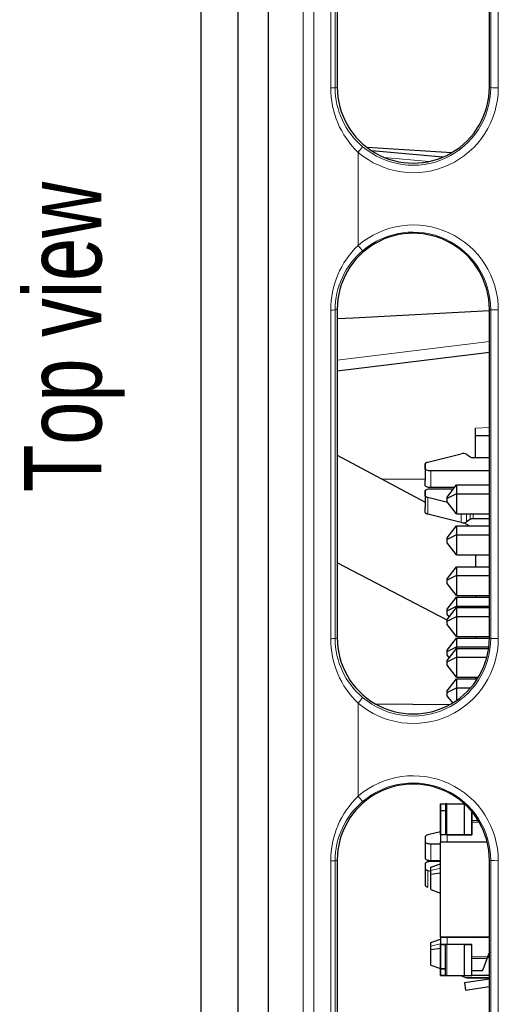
# Model space of a CAD drawing. Header units: millimetres. Extents: x 17 to 414, y 5 to 292.
# Tile 15 of 53: x 178 to 191, y 42 to 69. Entities that reach past the tile are written whole.
import ezdxf

# ---------------------------------------------------------------- set-up
doc = ezdxf.new("R2010")
doc.units = ezdxf.units.MM
doc.styles.add('SLDTEXTSTYLE0', font='TXT', dxfattribs={"width": 0.75})

msp = doc.modelspace()

# ---------------------------------------------------------------- linework, layer by layer
at = {"color": 7, "linetype": 'Continuous', "lineweight": 25}
for p, q in [((183.062, 25.784), (183.062, 105.164)), ((184.062, 105.041), (184.062, 25.767)), ((184.905, 25.767), (184.905, 105.06)), ((186.781, 82.322), (186.781, 66.824)), ((190.946, 66.823), (190.946, 82.321)), ((189.914, 65.026), (187.602, 65.167)), ((189.668, 64.903), (187.725, 65.081)), ((186.781, 60.742), (186.781, 51.743)), ((190.946, 51.742), (190.946, 60.741)), ((190.946, 59.557), (186.781, 59.045)), ((190.562, 56.682), (190.562, 57.487)), ((190.946, 57.276), (190.562, 57.263)), ((186.781, 56.745), (189.189, 55.458)), ((189.261, 56.558), (190.178, 56.783)), ((190.316, 56.77), (190.416, 56.702)), ((190.502, 56.682), (190.946, 56.682)), ((189.189, 56.377), (189.189, 56.506)), ((189.189, 56.506), (189.189, 56.049)), ((189.189, 56.377), (189.189, 56.049)), ((189.189, 56.077), (188.009, 56.089)), ((190.946, 56.316), (189.339, 56.316)), ((189.189, 55.921), (189.189, 56.049)), ((189.988, 55.86), (189.339, 55.86)), ((189.339, 55.828), (189.964, 55.828)), ((189.792, 55.6), (190.042, 55.93)), ((190.042, 55.93), (190.042, 55.686)), ((190.042, 55.93), (190.946, 55.93)), ((189.189, 55.639), (189.189, 55.767)), ((189.189, 55.767), (189.189, 55.31)), ((189.189, 55.639), (189.189, 55.31)), ((189.803, 55.453), (189.261, 55.587)), ((190.042, 55.686), (189.792, 55.56)), ((189.792, 55.56), (189.792, 55.6)), ((189.792, 55.468), (189.792, 55.56)), ((190.042, 55.686), (190.042, 55.138)), ((190.042, 55.686), (190.946, 55.686)), ((189.189, 55.182), (189.189, 55.31)), ((190.042, 55.138), (189.792, 55.468)), ((190.178, 54.904), (189.261, 55.13)), ((190.042, 55.138), (190.946, 55.138)), ((190.946, 55.005), (190.502, 55.005)), ((189.792, 54.482), (190.042, 54.812)), ((190.042, 54.812), (190.042, 54.568)), ((190.042, 54.812), (190.946, 54.812)), ((190.236, 54.899), (190.398, 54.812)), ((190.416, 54.986), (190.316, 54.918)), ((190.042, 54.568), (189.792, 54.441)), ((189.792, 54.441), (189.792, 54.482)), ((190.042, 54.568), (190.042, 54.02)), ((190.042, 54.568), (190.946, 54.568)), ((189.792, 54.35), (189.792, 54.441)), ((190.042, 54.02), (189.792, 54.35)), ((190.042, 54.02), (190.946, 54.02)), ((190.562, 54.02), (190.562, 53.693)), ((189.792, 52.23), (186.781, 53.796)), ((189.792, 53.363), (190.042, 53.693)), ((190.042, 53.693), (190.042, 53.449)), ((190.042, 53.693), (190.946, 53.693)), ((190.042, 53.449), (189.792, 53.323)), ((190.042, 53.449), (190.042, 52.901)), ((190.042, 53.449), (190.946, 53.449)), ((189.792, 53.323), (189.792, 53.363)), ((189.792, 53.231), (189.792, 53.323)), ((190.042, 52.901), (189.792, 53.231)), ((189.792, 52.529), (190.042, 52.859)), ((190.042, 52.901), (190.946, 52.901)), ((190.042, 52.859), (190.042, 52.615)), ((190.042, 52.859), (190.946, 52.859)), ((190.562, 52.901), (190.562, 52.859)), ((189.792, 52.488), (190.042, 52.615)), ((189.792, 52.245), (190.042, 52.575)), ((190.042, 52.615), (190.042, 52.575)), ((190.042, 52.615), (190.946, 52.615)), ((190.042, 52.575), (190.042, 52.331)), ((190.042, 52.575), (190.946, 52.575)), ((189.792, 52.488), (189.792, 52.529)), ((189.792, 52.397), (189.792, 52.488)), ((189.849, 52.321), (189.792, 52.397)), ((189.792, 52.204), (190.042, 52.331)), ((190.042, 52.331), (190.042, 51.783)), ((190.042, 52.331), (190.946, 52.331)), ((189.792, 52.204), (189.792, 52.245)), ((189.792, 52.113), (189.792, 52.204)), ((190.042, 51.783), (189.792, 52.113)), ((190.042, 51.783), (190.946, 51.783)), ((190.562, 51.783), (190.562, 51.74)), ((189.792, 51.41), (190.042, 51.74)), ((189.792, 51.37), (190.042, 51.496)), ((190.042, 51.74), (190.042, 51.496)), ((190.042, 51.74), (190.946, 51.74)), ((190.042, 51.496), (190.042, 51.456)), ((190.042, 51.496), (190.932, 51.496)), ((189.792, 51.126), (190.042, 51.456)), ((189.792, 51.37), (189.792, 51.41)), ((189.792, 51.278), (189.792, 51.37)), ((189.849, 51.202), (189.792, 51.278)), ((190.042, 51.456), (190.042, 51.212)), ((190.042, 51.456), (190.926, 51.456)), ((189.792, 51.086), (190.042, 51.212)), ((189.792, 51.086), (189.792, 51.126)), ((189.792, 50.994), (189.792, 51.086)), ((190.042, 50.664), (189.792, 50.994)), ((190.042, 51.212), (190.042, 50.664)), ((190.042, 51.212), (190.878, 51.212)), ((189.792, 50.292), (190.042, 50.622)), ((190.042, 50.664), (190.645, 50.664)), ((190.042, 50.622), (190.042, 50.378)), ((190.042, 50.622), (190.619, 50.622)), ((190.562, 50.664), (190.562, 50.622)), ((189.792, 50.251), (190.042, 50.378)), ((189.792, 50.251), (189.792, 50.292)), ((189.792, 50.16), (189.792, 50.251)), ((189.942, 49.961), (189.792, 50.16)), ((190.042, 50.378), (190.042, 50.025)), ((190.042, 50.378), (190.437, 50.378)), ((189.859, 49.913), (187.837, 49.931)), ((189.612, 47.202), (189.612, 47.022)), ((189.612, 47.202), (189.612, 47.202)), ((189.612, 47.022), (189.612, 47.202)), ((189.612, 47.202), (189.612, 47.022)), ((189.612, 47.202), (189.612, 47.202)), ((189.612, 47.202), (189.612, 47.022)), ((189.612, 47.202), (189.742, 47.202)), ((189.742, 47.202), (189.742, 46.352)), ((189.742, 47.202), (189.742, 47.202)), ((189.779, 47.202), (190.256, 47.202)), ((190.268, 47.202), (190.256, 47.202)), ((189.612, 47.022), (189.612, 46.352)), ((189.612, 47.022), (189.612, 47.022)), ((189.612, 47.022), (189.612, 47.022)), ((189.612, 46.352), (189.612, 47.022)), ((189.612, 47.022), (189.742, 47.022)), ((190.462, 46.708), (190.462, 46.995)), ((190.462, 46.742), (190.462, 46.995)), ((190.462, 46.995), (190.462, 46.352)), ((190.462, 46.352), (190.462, 46.695)), ((189.612, 46.435), (189.261, 46.349)), ((189.189, 46.297), (189.189, 46.168)), ((189.189, 46.297), (189.189, 45.84)), ((189.189, 46.168), (189.189, 45.84)), ((189.339, 46.107), (189.612, 46.107)), ((189.612, 46.352), (189.612, 46.152)), ((189.612, 43.552), (189.612, 46.152)), ((190.887, 46.152), (189.612, 46.152)), ((189.612, 43.552), (189.612, 46.152)), ((189.612, 46.152), (189.612, 46.152)), ((189.742, 46.352), (189.742, 46.352)), ((190.462, 46.352), (189.792, 46.352)), ((189.792, 46.352), (190.256, 46.352)), ((190.268, 46.352), (190.462, 46.352)), ((189.189, 45.84), (189.189, 45.711)), ((186.781, 45.661), (186.781, 30.163)), ((189.339, 45.65), (189.612, 45.65)), ((189.612, 45.619), (189.339, 45.619)), ((189.342, 45.465), (189.612, 45.56)), ((190.946, 30.162), (190.946, 45.66)), ((189.189, 45.558), (189.189, 45.43)), ((189.189, 45.558), (189.189, 45.101)), ((189.189, 45.43), (189.189, 45.101)), ((189.261, 45.378), (189.342, 45.358)), ((189.342, 45.371), (189.342, 45.465)), ((189.342, 45.276), (189.342, 45.371)), ((189.342, 45.276), (189.612, 45.313)), ((189.189, 45.101), (189.189, 44.973)), ((189.342, 44.852), (189.342, 45.276)), ((189.342, 44.852), (189.612, 44.757)), ((189.342, 43.399), (189.612, 43.494)), ((189.612, 43.552), (189.612, 43.352)), ((190.946, 43.552), (189.612, 43.552)), ((189.612, 43.552), (189.612, 43.552)), ((189.612, 43.552), (189.742, 43.552)), ((189.742, 43.552), (190.946, 43.552)), ((189.342, 43.304), (189.342, 43.399)), ((189.342, 43.21), (189.342, 43.304)), ((189.342, 43.21), (189.612, 43.247)), ((189.342, 42.786), (189.342, 43.21)), ((189.612, 43.352), (189.742, 43.352)), ((189.612, 43.352), (189.612, 42.682)), ((189.612, 42.682), (189.612, 43.352)), ((189.742, 42.502), (189.742, 43.352)), ((190.462, 43.352), (189.792, 43.352)), ((190.256, 43.352), (189.792, 43.352)), ((190.268, 43.352), (190.462, 43.352)), ((190.462, 43.009), (190.462, 43.352)), ((190.462, 42.502), (190.462, 43.352)), ((190.946, 43.139), (190.898, 43.009)), ((190.946, 43.139), (190.898, 43.009)), ((190.462, 42.666), (190.462, 42.996)), ((190.462, 42.632), (190.462, 42.962)), ((190.774, 42.663), (190.889, 42.962)), ((190.898, 43.009), (190.898, 43.009)), ((189.342, 42.786), (189.612, 42.691)), ((189.612, 42.502), (189.612, 42.682)), ((189.612, 42.682), (189.612, 42.682)), ((189.612, 42.502), (189.612, 42.682)), ((189.612, 42.502), (189.612, 42.682)), ((189.612, 42.682), (189.612, 42.682)), ((189.612, 42.682), (189.612, 42.502)), ((189.612, 42.682), (189.742, 42.682)), ((189.742, 42.682), (189.612, 42.682)), ((189.742, 42.682), (189.742, 42.682)), ((190.462, 42.632), (190.462, 42.666)), ((190.727, 42.632), (190.462, 42.632)), ((189.612, 42.502), (189.612, 42.502)), ((189.612, 42.502), (189.612, 42.502)), ((189.612, 42.502), (189.742, 42.502)), ((189.742, 42.502), (189.612, 42.502)), ((189.742, 42.502), (189.742, 42.502)), ((189.742, 42.502), (189.742, 42.502)), ((189.779, 42.502), (190.256, 42.502)), ((189.792, 42.502), (190.412, 42.502)), ((190.156, 42.498), (190.323, 42.439)), ((190.256, 42.502), (190.268, 42.502)), ((190.946, 42.399), (190.262, 42.3)), ((190.268, 42.502), (190.462, 42.502)), ((190.342, 42.432), (190.323, 42.439)), ((190.342, 42.441), (190.342, 42.432)), ((190.342, 42.432), (190.946, 42.432)), ((190.462, 42.502), (190.462, 42.502)), ((190.946, 42.502), (190.462, 42.502)), ((190.946, 42.502), (190.462, 42.502)), ((190.462, 42.502), (190.462, 42.502)), ((190.262, 42.3), (190.262, 42.3)), ((190.262, 42.3), (190.29, 42.102)), ((190.262, 42.3), (190.29, 42.102)), ((190.29, 42.102), (190.946, 42.197)), ((190.29, 42.102), (190.946, 42.197)), ((190.29, 42.102), (190.29, 42.102))]:
    msp.add_line(p, q, dxfattribs=at)
at = {"color": 8, "linetype": 'Continuous', "lineweight": 18}
for p, q in [((186.138, 105.178), (186.138, 25.779)), ((185.847, 105.138), (185.847, 25.775)), ((186.605, 66.802), (186.605, 82.3)), ((186.723, 82.303), (186.723, 66.805)), ((190.983, 66.811), (190.983, 82.309)), ((191.19, 82.305), (191.19, 66.808)), ((186.781, 66.824), (186.723, 66.805)), ((190.946, 66.823), (190.983, 66.811)), ((187.354, 65.038), (187.354, 62.49)), ((189.299, 64.787), (188.066, 64.9)), ((186.605, 51.721), (186.605, 60.72)), ((186.781, 60.742), (186.723, 60.723)), ((186.723, 60.723), (186.723, 51.724)), ((190.946, 60.741), (190.983, 60.729)), ((190.983, 51.73), (190.983, 60.729)), ((191.19, 60.725), (191.19, 51.727)), ((186.781, 59.346), (190.946, 59.858)), ((190.562, 57.487), (190.946, 57.5)), ((190.946, 57.297), (190.562, 57.284)), ((189.189, 56.377), (189.189, 55.921)), ((189.339, 56.316), (189.339, 55.86)), ((189.189, 55.639), (189.189, 55.182)), ((189.261, 55.587), (189.261, 55.13)), ((190.178, 55.138), (190.178, 54.904)), ((190.316, 55.138), (190.316, 54.918)), ((190.416, 55.138), (190.416, 54.986)), ((190.502, 55.138), (190.502, 55.005)), ((186.781, 51.743), (186.723, 51.724)), ((190.946, 51.742), (190.983, 51.73)), ((187.354, 49.957), (187.354, 47.409)), ((189.779, 47.202), (189.779, 46.352)), ((190.256, 47.202), (190.256, 46.352)), ((190.268, 47.198), (190.268, 46.352)), ((189.612, 47.022), (189.612, 47.022)), ((190.643, 46.742), (190.462, 46.742)), ((190.67, 46.695), (190.462, 46.695)), ((189.189, 46.168), (189.189, 45.711)), ((189.339, 46.107), (189.339, 45.65)), ((189.612, 46.152), (189.612, 46.352)), ((189.792, 46.352), (189.792, 46.152)), ((186.605, 30.141), (186.605, 45.639)), ((186.781, 45.661), (186.723, 45.642)), ((186.723, 45.642), (186.723, 30.144)), ((190.946, 45.66), (190.983, 45.648)), ((190.983, 30.15), (190.983, 45.648)), ((191.19, 45.644), (191.19, 30.147)), ((189.189, 45.43), (189.189, 44.973)), ((189.261, 45.378), (189.261, 44.921)), ((189.612, 45.437), (189.342, 45.371)), ((189.612, 43.352), (189.612, 43.552)), ((189.792, 43.552), (189.792, 43.352)), ((189.601, 43.368), (189.342, 43.304)), ((189.779, 42.502), (189.779, 43.352)), ((190.256, 42.502), (190.256, 43.352)), ((190.268, 42.502), (190.268, 43.352)), ((190.462, 43.009), (190.898, 43.009)), ((190.889, 42.962), (190.462, 42.962)), ((190.946, 42.996), (190.889, 42.996)), ((190.946, 43.009), (190.898, 43.009)), ((189.612, 42.682), (189.612, 42.682)), ((190.323, 42.439), (190.342, 42.441)), ((190.946, 42.441), (190.342, 42.441))]:
    msp.add_line(p, q, dxfattribs=at)
at = {"color": 7, "linetype": 'Continuous', "lineweight": 25, "flags": 128}
for points in [[(190.946, 60.701), (187.222, 60.5), (186.781, 60.477)], [(189.189, 56.506), (189.19, 56.513), (189.194, 56.521), (189.2, 56.529), (189.208, 56.536), (189.219, 56.542), (189.231, 56.548), (189.245, 56.553), (189.261, 56.558)], [(189.189, 56.506), (189.19, 56.513), (189.194, 56.521), (189.2, 56.529), (189.208, 56.536), (189.219, 56.542), (189.231, 56.548), (189.245, 56.553), (189.261, 56.558)], [(189.189, 56.506), (189.19, 56.513), (189.194, 56.521), (189.2, 56.529), (189.208, 56.536), (189.219, 56.542), (189.231, 56.548), (189.245, 56.553), (189.261, 56.558)], [(189.339, 56.316), (189.31, 56.317), (189.281, 56.321), (189.256, 56.327), (189.233, 56.334), (189.214, 56.343), (189.2, 56.354), (189.192, 56.365), (189.189, 56.377)], [(189.339, 56.316), (189.31, 56.317), (189.281, 56.321), (189.256, 56.327), (189.233, 56.334), (189.214, 56.343), (189.2, 56.354), (189.192, 56.365), (189.189, 56.377)], [(189.339, 56.316), (189.31, 56.317), (189.281, 56.321), (189.256, 56.327), (189.233, 56.334), (189.214, 56.343), (189.2, 56.354), (189.192, 56.365), (189.189, 56.377)], [(189.339, 55.86), (189.31, 55.861), (189.281, 55.864), (189.256, 55.87), (189.233, 55.877), (189.214, 55.887), (189.2, 55.897), (189.192, 55.909), (189.189, 55.921)], [(189.339, 55.86), (189.31, 55.861), (189.281, 55.864), (189.256, 55.87), (189.233, 55.877), (189.214, 55.887), (189.2, 55.897), (189.192, 55.909), (189.189, 55.921)], [(189.339, 55.86), (189.31, 55.861), (189.281, 55.864), (189.256, 55.87), (189.233, 55.877), (189.214, 55.887), (189.2, 55.897), (189.192, 55.909), (189.189, 55.921)], [(189.189, 55.767), (189.192, 55.779), (189.2, 55.791), (189.214, 55.801), (189.233, 55.81), (189.256, 55.818), (189.281, 55.824), (189.31, 55.827), (189.339, 55.828)], [(189.189, 55.767), (189.192, 55.779), (189.2, 55.791), (189.214, 55.801), (189.233, 55.81), (189.256, 55.818), (189.281, 55.824), (189.31, 55.827), (189.339, 55.828)], [(189.189, 55.767), (189.192, 55.779), (189.2, 55.791), (189.214, 55.801), (189.233, 55.81), (189.256, 55.818), (189.281, 55.824), (189.31, 55.827), (189.339, 55.828)], [(189.261, 55.587), (189.245, 55.591), (189.231, 55.596), (189.219, 55.602), (189.208, 55.609), (189.2, 55.616), (189.194, 55.623), (189.19, 55.631), (189.189, 55.639)], [(189.261, 55.587), (189.245, 55.591), (189.231, 55.596), (189.219, 55.602), (189.208, 55.609), (189.2, 55.616), (189.194, 55.623), (189.19, 55.631), (189.189, 55.639)], [(189.261, 55.587), (189.245, 55.591), (189.231, 55.596), (189.219, 55.602), (189.208, 55.609), (189.2, 55.616), (189.194, 55.623), (189.19, 55.631), (189.189, 55.639)], [(189.261, 55.13), (189.245, 55.134), (189.231, 55.14), (189.219, 55.146), (189.208, 55.152), (189.2, 55.159), (189.194, 55.167), (189.19, 55.174), (189.189, 55.182)], [(189.261, 55.13), (189.245, 55.134), (189.231, 55.14), (189.219, 55.146), (189.208, 55.152), (189.2, 55.159), (189.194, 55.167), (189.19, 55.174), (189.189, 55.182)], [(189.261, 55.13), (189.245, 55.134), (189.231, 55.14), (189.219, 55.146), (189.208, 55.152), (189.2, 55.159), (189.194, 55.167), (189.19, 55.174), (189.189, 55.182)], [(189.779, 47.202), (189.772, 47.202), (189.764, 47.202), (189.758, 47.202), (189.752, 47.202), (189.748, 47.202), (189.744, 47.202), (189.742, 47.202), (189.742, 47.202)], [(189.261, 46.349), (189.245, 46.344), (189.231, 46.339), (189.219, 46.333), (189.208, 46.326), (189.2, 46.319), (189.194, 46.312), (189.19, 46.304), (189.189, 46.297)], [(189.261, 46.349), (189.245, 46.344), (189.231, 46.339), (189.219, 46.333), (189.208, 46.326), (189.2, 46.319), (189.194, 46.312), (189.19, 46.304), (189.189, 46.297)], [(189.261, 46.349), (189.245, 46.344), (189.231, 46.339), (189.219, 46.333), (189.208, 46.326), (189.2, 46.319), (189.194, 46.312), (189.19, 46.304), (189.189, 46.297)], [(189.189, 46.168), (189.192, 46.156), (189.2, 46.145), (189.214, 46.134), (189.233, 46.125), (189.256, 46.118), (189.281, 46.112), (189.31, 46.108), (189.339, 46.107)], [(189.189, 46.168), (189.192, 46.156), (189.2, 46.145), (189.214, 46.134), (189.233, 46.125), (189.256, 46.118), (189.281, 46.112), (189.31, 46.108), (189.339, 46.107)], [(189.189, 46.168), (189.192, 46.156), (189.2, 46.145), (189.214, 46.134), (189.233, 46.125), (189.256, 46.118), (189.281, 46.112), (189.31, 46.108), (189.339, 46.107)], [(189.792, 46.352), (189.756, 46.352), (189.723, 46.352), (189.692, 46.352), (189.664, 46.352), (189.642, 46.352), (189.625, 46.352), (189.615, 46.352), (189.612, 46.352)], [(189.779, 46.352), (189.772, 46.352), (189.764, 46.352), (189.758, 46.352), (189.752, 46.352), (189.748, 46.352), (189.744, 46.352), (189.742, 46.352), (189.742, 46.352)], [(189.189, 45.711), (189.192, 45.7), (189.2, 45.688), (189.214, 45.678), (189.233, 45.668), (189.256, 45.661), (189.281, 45.655), (189.31, 45.652), (189.339, 45.65)], [(189.189, 45.711), (189.192, 45.7), (189.2, 45.688), (189.214, 45.678), (189.233, 45.668), (189.256, 45.661), (189.281, 45.655), (189.31, 45.652), (189.339, 45.65)], [(189.189, 45.711), (189.192, 45.7), (189.2, 45.688), (189.214, 45.678), (189.233, 45.668), (189.256, 45.661), (189.281, 45.655), (189.31, 45.652), (189.339, 45.65)], [(189.339, 45.619), (189.31, 45.618), (189.281, 45.615), (189.256, 45.609), (189.233, 45.601), (189.214, 45.592), (189.2, 45.581), (189.192, 45.57), (189.189, 45.558)], [(189.339, 45.619), (189.31, 45.618), (189.281, 45.615), (189.256, 45.609), (189.233, 45.601), (189.214, 45.592), (189.2, 45.581), (189.192, 45.57), (189.189, 45.558)], [(189.339, 45.619), (189.31, 45.618), (189.281, 45.615), (189.256, 45.609), (189.233, 45.601), (189.214, 45.592), (189.2, 45.581), (189.192, 45.57), (189.189, 45.558)], [(189.189, 45.43), (189.19, 45.422), (189.194, 45.414), (189.2, 45.407), (189.208, 45.4), (189.219, 45.393), (189.231, 45.387), (189.245, 45.382), (189.261, 45.378)], [(189.189, 45.43), (189.19, 45.422), (189.194, 45.414), (189.2, 45.407), (189.208, 45.4), (189.219, 45.393), (189.231, 45.387), (189.245, 45.382), (189.261, 45.378)], [(189.189, 45.43), (189.19, 45.422), (189.194, 45.414), (189.2, 45.407), (189.208, 45.4), (189.219, 45.393), (189.231, 45.387), (189.245, 45.382), (189.261, 45.378)], [(189.189, 44.973), (189.19, 44.965), (189.194, 44.958), (189.2, 44.95), (189.208, 44.943), (189.219, 44.937), (189.231, 44.931), (189.245, 44.925), (189.261, 44.921)], [(189.189, 44.973), (189.19, 44.965), (189.194, 44.958), (189.2, 44.95), (189.208, 44.943), (189.219, 44.937), (189.231, 44.931), (189.245, 44.925), (189.261, 44.921)], [(189.189, 44.973), (189.19, 44.965), (189.194, 44.958), (189.2, 44.95), (189.208, 44.943), (189.219, 44.937), (189.231, 44.931), (189.245, 44.925), (189.261, 44.921)], [(189.792, 43.352), (189.756, 43.352), (189.723, 43.352), (189.692, 43.352), (189.664, 43.352), (189.642, 43.352), (189.625, 43.352), (189.615, 43.352), (189.612, 43.352)], [(190.889, 42.962), (190.894, 42.988), (190.898, 43.009)], [(189.779, 42.502), (189.772, 42.502), (189.764, 42.502), (189.758, 42.502), (189.752, 42.502), (189.748, 42.502), (189.744, 42.502), (189.742, 42.502), (189.742, 42.502)], [(189.792, 42.502), (189.782, 42.502), (189.772, 42.502), (189.764, 42.502), (189.756, 42.502), (189.75, 42.502), (189.745, 42.502), (189.743, 42.502), (189.742, 42.502)], [(189.742, 42.502), (189.742, 42.502), (189.744, 42.502), (189.748, 42.502), (189.752, 42.502), (189.758, 42.502), (189.764, 42.502), (189.772, 42.502), (189.779, 42.502)], [(190.412, 42.502), (190.421, 42.502), (190.431, 42.502), (190.439, 42.502), (190.447, 42.502), (190.453, 42.502), (190.458, 42.502), (190.461, 42.502), (190.462, 42.502)]]:
    msp.add_lwpolyline(points, dxfattribs=at)
at = {"color": 8, "linetype": 'Continuous', "lineweight": 18}
for centre, radius, start, end in [((186.623, 68.43), 1.627, 269.3819, 273.5354), ((189.019, 66.785), 2.414, 179.5957, 226.3718), ((188.846, 66.815), 2.123, 180.2573, 229.8314), ((188.856, 66.811), 2.126, 229.5494, 0.0004), ((191.14, 70.173), 3.366, 267.324, 270.8436), ((186.23, 66.056), 1.516, 317.8196, 325.3016), ((188.858, 60.728), 2.125, 0.0184, 130.5579), ((189.045, 60.732), 2.44, 133.8912, 180.2825), ((188.855, 60.716), 2.132, 130.2808, 179.8117), ((184.774, 60.226), 3.432, 38.0532, 41.2702), ((186.623, 62.347), 1.627, 269.3819, 273.5354), ((191.14, 64.091), 3.366, 267.324, 270.8436), ((186.623, 53.349), 1.627, 269.3819, 273.5354), ((189.019, 51.704), 2.414, 179.5957, 226.3718), ((188.846, 51.734), 2.123, 180.2573, 229.8314), ((188.856, 51.73), 2.126, 229.5494, 0.0004), ((191.14, 55.092), 3.366, 267.324, 270.8436), ((186.23, 50.975), 1.516, 317.8196, 325.3016), ((188.858, 45.647), 2.125, 0.0184, 130.5579), ((189.045, 45.651), 2.44, 133.8912, 180.2825), ((188.855, 45.635), 2.132, 130.2808, 179.8117), ((184.774, 45.145), 3.432, 38.0532, 41.2702), ((186.623, 47.266), 1.627, 269.3819, 273.5354), ((191.14, 49.01), 3.366, 267.324, 270.8436)]:
    msp.add_arc(centre, radius, start, end, dxfattribs=at)
at = {"color": 7, "linetype": 'Continuous', "lineweight": 25}
for centre, radius, start, end in [((190.229, 56.594), 0.196, 63.6194, 104.9356), ((190.494, 56.846), 0.164, 241.547, 272.6156), ((190.494, 54.842), 0.164, 87.3844, 118.453), ((190.229, 55.093), 0.196, 255.0644, 296.3806), ((190.727, 42.682), 0.0499, 269.4703, 338.2754)]:
    msp.add_arc(centre, radius, start, end, dxfattribs=at)
for centre, start_param, end_param in [((188.863, 66.824), 3.694557, 6.83615), ((188.863, 60.741), 0.552964, 3.694557), ((188.863, 51.743), 3.694557, 6.83615), ((188.863, 45.66), 0.552964, 3.694557)]:
    msp.add_ellipse(centre, major_axis=(1.772, -1.094), ratio=0.999659, start_param=start_param, end_param=end_param, dxfattribs=at)
at = {"color": 8, "linetype": 'Continuous', "lineweight": 18}
for centre, start_param, end_param in [((188.864, 66.806), 3.343776, 5.621676), ((188.864, 60.724), 5.621676, 7.899576), ((188.864, 51.725), 3.343776, 5.621676), ((188.864, 45.643), 5.621676, 7.899576)]:
    msp.add_ellipse(centre, major_axis=(1.835, 1.429), ratio=0.999372, start_param=start_param, end_param=end_param, dxfattribs=at)

# ---------------------------------------------------------------- texts
at = {"color": 7, "linetype": 'Continuous', "lineweight": 0, "insert": (178.214, 55.736), "char_height": 2.1167, "attachment_point": 1, "rotation": 90, "style": 'SLDTEXTSTYLE0'}
msp.add_mtext('Top view', dxfattribs=at)

doc.saveas('drawing.dxf')
